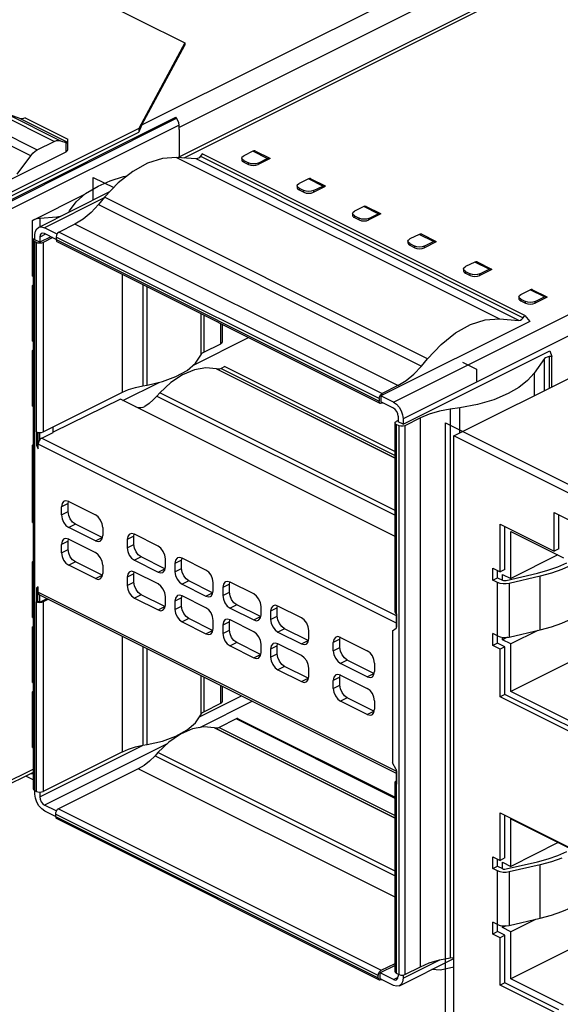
# Paper-space layout '005_EXP_CORICANT_PE_DRAWING_3_3' of a CAD drawing. Header units: millimetres. Extents: x 6 to 413, y 7 to 290.
# Tile 17 of 46: x 205 to 217, y 164 to 185. Entities that reach past the tile are written whole.
import ezdxf

# ---------------------------------------------------------------- set-up
doc = ezdxf.new("R2010")
doc.units = ezdxf.units.MM
doc.header["$LTSCALE"] = 23.1
for name, color, linetype in [('119A00000356A_BL477', 7, 'CONTINUOUS'), ('2X6_SFP28_119A00000356A_BL452', 7, 'CONTINUOUS'), ('MAIN_PCB_BL436', 7, 'CONTINUOUS'), ('RJ45_2X3_BL481', 7, 'CONTINUOUS')]:
    doc.layers.add(name, color=color, linetype=linetype)

# ---------------------------------------------------------------- blocks, each defined once
blk = doc.blocks.new('MAIN_PCB_BL436', base_point=(234.584, 209.281))
at = {"layer": 'MAIN_PCB_BL436', "color": 7, "linetype": 'Continuous'}
blk.add_line((205.142, 168.556), (204.963, 168.645), dxfattribs=at)
blk = doc.blocks.new('2X6_SFP28_119A00000356A_BL452', base_point=(199.545, 190.641))
at = {"layer": '2X6_SFP28_119A00000356A_BL452', "color": 7, "linetype": 'Continuous'}
for p, q in [((175.118, 201.599), (208.491, 184.912)), ((207.544, 183.092), (225.145, 191.892)), ((225.357, 191.526), (208.366, 183.031)), ((208.491, 184.912), (207.474, 183.014)), ((207.544, 183.092), (208.491, 184.859)), ((208.491, 184.912), (208.491, 184.859)), ((205.592, 182.723), (204.383, 183.328)), ((204.833, 183.236), (204.529, 183.344)), ((204.529, 183.344), (205.738, 182.74)), ((204.012, 183.142), (205.221, 182.538)), ((204.387, 181.309), (208.294, 183.263)), ((204.405, 181.285), (208.312, 183.239)), ((208.366, 183.083), (204.459, 181.13)), ((205.898, 182.703), (204.833, 183.236)), ((204.955, 183.25), (205.898, 182.778)), ((208.312, 183.239), (208.294, 183.263)), ((208.366, 182.988), (208.366, 183.083)), ((205.075, 182.408), (203.866, 183.013)), ((207.474, 183.014), (204.512, 181.533)), ((204.512, 181.452), (207.474, 182.933)), ((207.474, 183.014), (207.474, 182.933)), ((208.366, 182.987), (208.366, 182.378)), ((205.221, 182.538), (205.592, 182.723)), ((205.738, 182.74), (205.854, 182.698)), ((205.854, 182.698), (205.854, 182.49)), ((205.898, 182.543), (205.898, 182.778)), ((205.854, 182.49), (204.649, 181.888)), ((204.771, 181.996), (205.075, 182.408)), ((205.115, 180.973), (206.272, 181.552)), ((205.115, 179.739), (205.115, 180.973)), ((205.656, 181.048), (205.275, 181.015)), ((205.275, 181.015), (205.275, 180.833)), ((205.725, 181.058), (205.656, 181.048)), ((205.656, 181.023), (205.656, 181.048)), ((205.115, 179.739), (205.126, 179.743)), ((205.115, 179.531), (205.126, 179.536)), ((205.126, 179.535), (205.115, 179.531)), ((205.115, 178.296), (205.115, 179.531)), ((205.115, 178.296), (205.126, 178.301)), ((205.115, 178.089), (205.126, 178.094)), ((205.126, 178.093), (205.115, 178.089)), ((205.115, 176.854), (205.115, 178.089)), ((205.115, 176.854), (205.126, 176.859)), ((205.115, 175.984), (205.126, 175.99)), ((205.126, 175.989), (205.115, 175.984)), ((205.115, 174.269), (205.115, 175.984)), ((205.115, 174.269), (205.126, 174.274)), ((205.115, 173.399), (205.126, 173.404)), ((205.126, 173.403), (205.115, 173.399)), ((205.115, 172.164), (205.115, 173.399)), ((205.115, 172.164), (205.126, 172.169)), ((205.126, 171.962), (205.115, 171.957)), ((205.126, 171.961), (205.115, 171.957)), ((205.115, 170.722), (205.115, 171.957)), ((205.115, 170.722), (205.126, 170.727)), ((205.115, 170.514), (205.126, 170.52)), ((205.126, 170.519), (205.115, 170.514)), ((205.115, 169.28), (205.115, 170.514)), ((205.115, 169.28), (205.126, 169.285)), ((205.126, 168.727), (204.412, 168.37)), ((204.459, 168.468), (205.126, 168.801))]:
    blk.add_line(p, q, dxfattribs=at)
for points in [[(204.955, 183.25), (204.912, 183.234), (204.871, 183.229), (204.833, 183.236)], [(207.544, 183.092), (207.519, 183.042), (207.496, 182.989), (207.474, 182.933)], [(208.366, 183.083), (208.36, 183.136), (208.341, 183.19), (208.312, 183.239)], [(205.592, 182.723), (205.644, 182.743), (205.693, 182.748), (205.738, 182.74)], [(205.075, 182.408), (205.12, 182.462), (205.17, 182.506), (205.221, 182.538)], [(205.854, 182.49), (205.878, 182.506), (205.893, 182.524), (205.898, 182.543)], [(205.275, 181.015), (205.216, 181.006), (205.162, 180.992), (205.115, 180.973)], [(205.126, 168.69), (205.12, 168.689), (205.075, 168.697)]]:
    blk.add_lwpolyline(points, dxfattribs=at)
blk.add_ellipse((205.748, 182.752), major_axis=(0.15, -0.065), ratio=0.060112, start_param=-0.759518, end_param=0.025881, dxfattribs=at)
blk = doc.blocks.new('119A00000356A_BL477', base_point=(224.738, 180.147))
at = {"layer": '119A00000356A_BL477', "color": 7, "linetype": 'Continuous'}
for p, q in [((208.342, 182.366), (236.212, 196.302)), ((236.346, 196.293), (208.474, 182.357)), ((213.124, 176.939), (244.089, 192.422)), ((244.301, 192.056), (213.337, 176.573)), ((208.877, 182.447), (208.839, 182.395)), ((216.042, 178.864), (208.877, 182.447)), ((210.007, 182.506), (209.801, 182.405)), ((210.325, 182.347), (210.007, 182.506)), ((210.061, 182.509), (210.379, 182.35)), ((208.31, 182.369), (215.475, 178.786)), ((208.744, 182.338), (208.31, 182.369)), ((215.909, 178.755), (208.744, 182.338)), ((208.839, 182.395), (216.004, 178.813)), ((209.757, 182.353), (209.756, 182.32)), ((209.801, 182.3), (209.8, 182.266)), ((209.8, 182.266), (209.906, 182.213)), ((209.801, 182.3), (209.907, 182.247)), ((209.906, 182.213), (209.907, 182.247)), ((210.119, 182.246), (210.325, 182.347)), ((210.385, 182.346), (210.119, 182.213)), ((210.119, 182.246), (210.119, 182.213)), ((210.379, 182.35), (210.385, 182.346)), ((207.338, 182.061), (207.016, 181.805)), ((207.016, 181.805), (206.714, 181.485)), ((211.235, 181.894), (211.029, 181.793)), ((211.554, 181.735), (211.235, 181.894)), ((211.289, 181.897), (211.607, 181.738)), ((205.247, 180.819), (206.834, 181.612)), ((210.985, 181.741), (210.985, 181.703)), ((211.029, 181.688), (211.029, 181.65)), ((211.029, 181.688), (211.135, 181.635)), ((211.029, 181.65), (211.135, 181.597)), ((211.135, 181.597), (211.135, 181.635)), ((211.347, 181.634), (211.554, 181.735)), ((211.347, 181.597), (211.616, 181.732)), ((211.347, 181.634), (211.347, 181.597)), ((211.607, 181.738), (211.616, 181.732)), ((206.702, 181.471), (205.382, 180.811)), ((206.714, 181.485), (206.581, 181.324)), ((206.581, 181.324), (213.745, 177.742)), ((213.879, 177.903), (206.714, 181.485)), ((205.918, 181.154), (205.935, 181.186)), ((212.215, 181.126), (212.215, 181.088)), ((212.466, 181.279), (212.259, 181.177)), ((212.784, 181.12), (212.466, 181.279)), ((212.519, 181.282), (212.838, 181.123)), ((212.577, 181.018), (212.784, 181.12)), ((212.847, 181.117), (212.577, 180.982)), ((212.837, 181.123), (212.847, 181.117)), ((206.056, 180.889), (205.706, 180.714)), ((213.22, 177.307), (206.056, 180.889)), ((212.259, 181.073), (212.259, 181.035)), ((212.259, 181.073), (212.365, 181.02)), ((212.259, 181.035), (212.365, 180.982)), ((212.365, 180.982), (212.365, 181.02)), ((212.577, 180.982), (212.577, 181.018)), ((205.405, 180.669), (205.275, 180.604)), ((205.663, 180.67), (205.382, 180.811)), ((205.639, 180.552), (205.382, 180.681)), ((205.706, 180.714), (212.87, 177.132)), ((213.75, 180.667), (214.068, 180.508)), ((205.126, 180.542), (205.126, 168.363)), ((205.157, 180.579), (205.169, 180.585)), ((205.157, 180.504), (205.157, 168.326)), ((205.2, 180.483), (205.157, 180.504)), ((205.169, 180.54), (205.169, 180.657)), ((205.275, 180.487), (205.169, 180.54)), ((205.2, 176.28), (205.2, 180.483)), ((205.522, 180.611), (205.275, 180.487)), ((205.275, 180.604), (205.275, 180.487)), ((205.563, 180.59), (205.349, 180.483)), ((205.349, 180.483), (205.349, 176.28)), ((205.639, 180.601), (205.639, 180.548)), ((212.804, 177.018), (205.639, 180.6)), ((205.639, 180.547), (212.804, 176.965)), ((212.828, 176.914), (205.664, 180.496)), ((213.446, 180.51), (213.445, 180.473)), ((213.49, 180.457), (213.489, 180.42)), ((213.696, 180.663), (213.49, 180.562)), ((213.49, 180.457), (213.596, 180.404)), ((214.014, 180.504), (213.696, 180.663)), ((213.807, 180.367), (214.077, 180.502)), ((213.808, 180.403), (214.014, 180.504)), ((214.068, 180.508), (214.077, 180.502)), ((213.489, 180.42), (213.595, 180.367)), ((213.595, 180.367), (213.596, 180.404)), ((213.808, 180.403), (213.807, 180.367)), ((214.927, 180.048), (214.72, 179.947)), ((215.245, 179.889), (214.927, 180.048)), ((214.98, 180.051), (215.298, 179.892)), ((214.676, 179.895), (214.676, 179.858)), ((214.72, 179.842), (214.72, 179.805)), ((214.72, 179.842), (214.826, 179.789)), ((214.72, 179.805), (214.826, 179.752)), ((215.038, 179.788), (215.245, 179.889)), ((215.307, 179.886), (215.038, 179.752)), ((215.298, 179.892), (215.307, 179.886)), ((207.108, 177.16), (207.108, 179.774)), ((214.826, 179.752), (214.826, 179.789)), ((215.038, 179.752), (215.038, 179.788)), ((207.566, 179.545), (207.566, 177.303)), ((207.66, 177.319), (207.66, 179.498)), ((215.95, 179.332), (216.157, 179.433)), ((216.475, 179.274), (216.157, 179.433)), ((216.21, 179.436), (216.529, 179.277)), ((215.906, 179.28), (215.906, 179.243)), ((215.95, 179.227), (215.95, 179.189)), ((215.95, 179.227), (216.056, 179.174)), ((215.95, 179.189), (216.056, 179.136)), ((216.056, 179.136), (216.056, 179.174)), ((216.268, 179.173), (216.475, 179.274)), ((216.538, 179.271), (216.268, 179.136)), ((216.268, 179.136), (216.268, 179.173)), ((216.529, 179.277), (216.538, 179.271)), ((208.85, 178.903), (208.85, 177.98)), ((208.854, 177.99), (208.854, 178.901)), ((208.919, 178.869), (208.919, 178.048)), ((216.15, 178.73), (212.846, 177.078)), ((215.475, 178.786), (215.909, 178.755)), ((216.004, 178.813), (216.042, 178.864)), ((216.042, 178.864), (216.15, 178.73)), ((209.295, 178.236), (209.295, 178.681)), ((209.322, 178.667), (209.322, 178.269)), ((208.671, 177.754), (209.91, 178.373)), ((208.919, 178.048), (209.295, 178.236)), ((213.337, 176.452), (216.593, 178.08)), ((216.593, 178.08), (216.639, 177.956)), ((208.85, 177.98), (208.854, 177.99)), ((213.745, 177.742), (213.879, 177.903)), ((216.473, 177.907), (216.246, 177.587)), ((216.473, 177.195), (216.473, 177.907)), ((216.639, 177.956), (216.575, 177.95)), ((216.575, 177.95), (216.575, 177.246)), ((216.639, 177.278), (216.639, 177.956)), ((209.208, 177.673), (209.194, 177.677)), ((209.194, 177.677), (213.159, 175.695)), ((213.159, 175.698), (209.208, 177.673)), ((209.384, 177.729), (209.298, 177.686)), ((209.298, 177.686), (213.159, 175.756)), ((209.384, 177.729), (213.159, 175.842)), ((216.246, 177.587), (216.246, 177.082)), ((207.121, 176.979), (207.923, 177.38)), ((207.566, 177.303), (207.66, 177.319)), ((213.22, 177.307), (212.87, 177.132)), ((205.349, 176.28), (207.108, 177.16)), ((207.066, 177.006), (205.572, 176.275)), ((207.409, 176.835), (207.066, 177.006)), ((207.939, 177.144), (207.876, 177.075)), ((207.876, 177.075), (213.159, 174.434)), ((213.159, 174.534), (207.939, 177.144)), ((212.804, 177.018), (212.804, 176.965)), ((212.846, 177.078), (212.846, 176.948)), ((213.124, 176.939), (212.846, 177.078)), ((213.159, 173.96), (207.409, 176.835)), ((213.124, 176.809), (212.846, 176.948)), ((212.89, 176.926), (212.87, 176.917)), ((214.594, 176.817), (214.384, 176.787)), ((214.384, 176.787), (214.384, 164.609)), ((214.594, 176.256), (214.594, 176.817)), ((213.23, 176.536), (213.186, 176.514)), ((213.23, 176.626), (213.23, 176.505)), ((213.337, 176.573), (213.337, 176.452)), ((213.722, 176.592), (213.379, 176.418)), ((213.722, 164.414), (213.722, 176.592)), ((205.572, 176.265), (205.572, 176.391)), ((213.159, 172.278), (213.159, 176.481)), ((213.187, 176.447), (213.187, 172.245)), ((213.247, 176.418), (213.187, 176.447)), ((213.337, 176.452), (213.23, 176.505)), ((213.247, 164.239), (213.247, 176.418)), ((213.379, 176.418), (213.379, 164.24)), ((205.2, 176.28), (205.2, 175.979)), ((205.232, 176.27), (205.232, 175.995)), ((205.275, 176.103), (205.275, 176.265)), ((205.319, 176.142), (205.572, 176.265)), ((205.319, 176.142), (213.183, 172.209)), ((205.232, 175.995), (205.2, 175.979)), ((205.2, 175.979), (205.242, 175.906)), ((205.242, 175.978), (205.232, 175.995)), ((205.242, 175.906), (205.242, 176.011)), ((213.188, 172.038), (205.242, 176.011)), ((205.906, 174.694), (205.757, 174.62)), ((205.757, 174.437), (205.757, 174.62)), ((205.906, 174.694), (205.913, 174.738)), ((205.906, 174.512), (205.906, 174.694)), ((205.918, 174.737), (206.512, 174.44)), ((205.757, 174.437), (205.906, 174.512)), ((206.067, 174.234), (205.918, 174.159)), ((206.512, 173.862), (205.918, 174.159)), ((206.661, 173.937), (206.067, 174.234)), ((206.674, 174.162), (206.674, 173.979)), ((205.906, 173.857), (205.913, 173.901)), ((205.918, 173.9), (206.512, 173.603)), ((206.512, 173.862), (206.661, 173.937)), ((206.666, 173.935), (206.661, 173.937)), ((207.363, 173.965), (207.215, 173.891)), ((207.363, 173.965), (207.371, 174.009)), ((207.363, 173.783), (207.363, 173.965)), ((207.902, 173.745), (207.376, 174.008)), ((205.906, 173.857), (205.757, 173.783)), ((205.757, 173.6), (205.757, 173.783)), ((205.757, 173.6), (205.906, 173.674)), ((205.906, 173.674), (205.906, 173.857)), ((207.215, 173.891), (207.215, 173.709)), ((207.215, 173.709), (207.363, 173.783)), ((207.525, 173.505), (207.376, 173.431)), ((208.051, 173.242), (207.525, 173.505)), ((208.063, 173.284), (208.063, 173.467)), ((208.424, 173.435), (208.432, 173.479)), ((208.963, 173.215), (208.437, 173.478)), ((206.067, 173.396), (205.918, 173.322)), ((206.512, 173.025), (205.918, 173.322)), ((206.661, 173.099), (206.067, 173.396)), ((206.674, 173.325), (206.674, 173.142)), ((207.376, 173.431), (207.902, 173.167)), ((207.902, 173.167), (208.051, 173.242)), ((208.056, 173.24), (208.051, 173.242)), ((208.424, 173.435), (208.276, 173.361)), ((208.276, 173.361), (208.276, 173.178)), ((208.276, 173.178), (208.424, 173.253)), ((208.424, 173.253), (208.424, 173.435)), ((206.512, 173.025), (206.661, 173.099)), ((206.666, 173.098), (206.661, 173.099)), ((207.363, 173.128), (207.215, 173.054)), ((207.215, 173.054), (207.215, 172.871)), ((207.363, 173.128), (207.371, 173.172)), ((207.363, 172.946), (207.363, 173.128)), ((207.902, 172.908), (207.376, 173.171)), ((205.242, 172.843), (205.2, 172.812)), ((205.2, 172.812), (205.2, 172.507)), ((205.232, 172.828), (205.242, 172.836)), ((205.232, 172.523), (205.232, 172.828)), ((205.242, 172.724), (205.242, 172.843)), ((207.215, 172.871), (207.363, 172.946)), ((208.585, 172.974), (208.437, 172.9)), ((208.437, 172.9), (208.963, 172.637)), ((209.111, 172.711), (208.585, 172.974)), ((209.124, 172.754), (209.124, 172.937)), ((209.485, 172.905), (209.336, 172.831)), ((209.336, 172.831), (209.336, 172.648)), ((209.485, 172.905), (209.493, 172.949)), ((209.485, 172.722), (209.485, 172.905)), ((210.023, 172.684), (209.497, 172.947)), ((205.242, 172.724), (213.188, 168.751)), ((205.27, 172.666), (213.183, 168.71)), ((205.275, 172.502), (205.275, 172.664)), ((205.275, 172.502), (205.437, 172.583)), ((207.525, 172.667), (207.376, 172.593)), ((207.376, 172.593), (207.902, 172.33)), ((208.051, 172.404), (207.525, 172.667)), ((208.063, 172.447), (208.063, 172.63)), ((208.424, 172.598), (208.276, 172.524)), ((208.424, 172.598), (208.432, 172.642)), ((208.424, 172.415), (208.424, 172.598)), ((208.963, 172.377), (208.437, 172.64)), ((208.963, 172.637), (209.111, 172.711)), ((209.116, 172.71), (209.111, 172.711)), ((209.336, 172.648), (209.485, 172.722)), ((205.2, 172.507), (205.232, 172.523)), ((205.2, 168.304), (205.2, 172.507)), ((205.232, 172.523), (205.275, 172.502)), ((205.469, 172.567), (205.349, 172.507)), ((205.349, 172.507), (205.349, 168.304)), ((207.902, 172.33), (208.051, 172.404)), ((208.056, 172.403), (208.051, 172.404)), ((208.276, 172.524), (208.276, 172.341)), ((208.276, 172.341), (208.424, 172.415)), ((209.646, 172.444), (209.497, 172.37)), ((209.497, 172.37), (210.023, 172.107)), ((210.172, 172.181), (209.646, 172.444)), ((210.185, 172.224), (210.185, 172.406)), ((210.545, 172.374), (210.397, 172.3)), ((210.545, 172.374), (210.553, 172.418)), ((210.545, 172.192), (210.545, 172.374)), ((211.084, 172.154), (210.558, 172.417)), ((210.023, 172.107), (210.172, 172.181)), ((210.177, 172.18), (210.172, 172.181)), ((210.397, 172.3), (210.397, 172.118)), ((210.397, 172.118), (210.545, 172.192)), ((213.159, 172.278), (213.162, 172.266)), ((213.162, 172.266), (213.187, 172.245)), ((213.183, 172.248), (213.183, 171.927)), ((213.195, 172.241), (213.187, 172.245)), ((213.195, 171.957), (213.195, 172.241)), ((208.585, 172.137), (208.437, 172.063)), ((208.437, 172.063), (208.963, 171.8)), ((209.111, 171.874), (208.585, 172.137)), ((209.124, 171.917), (209.124, 172.099)), ((209.485, 172.067), (209.336, 171.993)), ((209.336, 171.993), (209.336, 171.811)), ((209.485, 172.067), (209.493, 172.111)), ((209.485, 171.885), (209.485, 172.067)), ((210.023, 171.847), (209.497, 172.11)), ((213.1, 171.867), (213.183, 171.927)), ((207.108, 169.184), (207.108, 171.747)), ((208.963, 171.8), (209.111, 171.874)), ((209.116, 171.873), (209.111, 171.874)), ((209.336, 171.811), (209.485, 171.885)), ((210.707, 171.914), (210.558, 171.84)), ((210.558, 171.84), (211.084, 171.576)), ((211.233, 171.651), (210.707, 171.914)), ((211.245, 171.693), (211.245, 171.876)), ((211.935, 171.679), (211.943, 171.723)), ((211.948, 171.722), (212.542, 171.425)), ((213.1, 171.867), (213.1, 168.935)), ((207.566, 171.518), (207.566, 169.327)), ((209.646, 171.607), (209.497, 171.533)), ((209.497, 171.533), (210.023, 171.27)), ((210.172, 171.344), (209.646, 171.607)), ((210.185, 171.386), (210.185, 171.569)), ((210.545, 171.537), (210.397, 171.463)), ((210.496, 171.596), (210.456, 171.586)), ((210.558, 171.58), (210.496, 171.596)), ((210.545, 171.537), (210.553, 171.581)), ((210.545, 171.355), (210.545, 171.537)), ((211.084, 171.317), (210.558, 171.58)), ((211.084, 171.576), (211.233, 171.651)), ((211.238, 171.649), (211.233, 171.651)), ((211.935, 171.679), (211.787, 171.605)), ((211.787, 171.423), (211.787, 171.605)), ((211.787, 171.423), (211.935, 171.497)), ((211.935, 171.497), (211.935, 171.679)), ((207.66, 169.343), (207.66, 171.471)), ((210.023, 171.27), (210.172, 171.344)), ((210.177, 171.343), (210.172, 171.344)), ((210.397, 171.463), (210.397, 171.28)), ((210.397, 171.28), (210.545, 171.355)), ((210.707, 171.076), (210.558, 171.002)), ((211.233, 170.813), (210.707, 171.076)), ((212.096, 171.219), (211.948, 171.145)), ((212.542, 170.848), (211.948, 171.145)), ((212.69, 170.922), (212.096, 171.219)), ((212.703, 171.147), (212.703, 170.964)), ((208.85, 170.877), (208.85, 170.004)), ((208.854, 170.014), (208.854, 170.874)), ((208.919, 170.842), (208.919, 170.072)), ((210.558, 171.002), (211.084, 170.739)), ((211.245, 170.856), (211.245, 171.039)), ((211.935, 170.842), (211.787, 170.768)), ((211.935, 170.842), (211.943, 170.886)), ((211.935, 170.66), (211.935, 170.842)), ((211.948, 170.885), (212.542, 170.588)), ((212.542, 170.848), (212.69, 170.922)), ((212.695, 170.921), (212.69, 170.922)), ((209.295, 170.26), (209.295, 170.654)), ((209.322, 170.64), (209.322, 170.292)), ((211.084, 170.739), (211.233, 170.813)), ((211.238, 170.812), (211.233, 170.813)), ((211.787, 170.585), (211.787, 170.768)), ((211.787, 170.585), (211.935, 170.66)), ((208.817, 169.956), (209.754, 170.424)), ((209.994, 170.304), (208.82, 169.718)), ((208.919, 170.072), (209.295, 170.26)), ((212.096, 170.382), (211.948, 170.307)), ((212.542, 170.01), (211.948, 170.307)), ((212.69, 170.085), (212.096, 170.382)), ((212.703, 170.31), (212.703, 170.127)), ((208.85, 170.004), (208.854, 170.014)), ((212.542, 170.01), (212.69, 170.085)), ((212.695, 170.083), (212.69, 170.085)), ((209.631, 169.913), (209.255, 169.721)), ((209.652, 169.92), (209.631, 169.913)), ((213.159, 168.149), (209.631, 169.913)), ((209.679, 169.916), (213.159, 168.177)), ((209.152, 169.711), (213.159, 167.707)), ((209.164, 169.707), (209.152, 169.711)), ((213.159, 167.71), (209.164, 169.707)), ((209.255, 169.721), (213.159, 167.77)), ((205.275, 168.185), (207.554, 169.324)), ((208.1, 169.357), (205.383, 167.999)), ((207.566, 169.327), (207.66, 169.343)), ((207.108, 169.184), (205.349, 168.304)), ((207.896, 169.164), (207.833, 169.095)), ((207.833, 169.095), (213.159, 166.432)), ((213.159, 166.532), (207.896, 169.164)), ((213.183, 168.793), (213.1, 168.935)), ((207.461, 168.803), (205.689, 167.918)), ((213.159, 165.955), (207.461, 168.803)), ((213.183, 168.792), (213.183, 168.505)), ((213.195, 168.467), (213.195, 168.75)), ((213.159, 164.302), (213.159, 168.505)), ((213.183, 168.505), (213.195, 168.499)), ((213.187, 168.471), (213.187, 164.269)), ((213.195, 168.467), (213.187, 168.471)), ((205.157, 168.326), (205.2, 168.304)), ((205.169, 168.24), (205.169, 168.319)), ((205.275, 168.289), (205.275, 168.185)), ((205.642, 167.87), (205.383, 167.999)), ((205.623, 167.749), (205.385, 167.868)), ((205.623, 167.802), (205.623, 167.749)), ((212.788, 164.22), (205.623, 167.802)), ((205.689, 167.918), (212.854, 164.335)), ((205.623, 167.75), (212.788, 164.167)), ((212.812, 164.117), (205.647, 167.7)), ((213.257, 163.992), (214.467, 164.596)), ((213.337, 164.157), (214.156, 164.566)), ((214.384, 164.609), (214.467, 164.62)), ((213.159, 164.44), (212.83, 164.276)), ((212.854, 164.335), (213.159, 164.487)), ((213.159, 164.302), (213.162, 164.29)), ((213.162, 164.29), (213.187, 164.269)), ((213.379, 164.24), (213.722, 164.414)), ((212.788, 164.167), (212.788, 164.219)), ((212.83, 164.146), (212.83, 164.276)), ((213.122, 164.13), (212.83, 164.276)), ((213.121, 164), (212.83, 164.146)), ((212.868, 164.127), (212.854, 164.12)), ((213.122, 164.13), (213.226, 164.182)), ((213.187, 164.269), (213.247, 164.239)), ((213.23, 164.247), (213.23, 164.208)), ((213.337, 164.227), (213.337, 164.157))]:
    blk.add_line(p, q, dxfattribs=at)
at = {"layer": '119A00000356A_BL477', "color": 4, "linetype": 'Continuous'}
for p, q in [((206.462, 181.426), (206.462, 181.927)), ((206.462, 181.927), (206.917, 181.7)), ((214.656, 177.83), (214.968, 177.674)), ((214.968, 177.674), (214.968, 177.405)), ((214.467, 164.571), (214.441, 164.584))]:
    blk.add_line(p, q, dxfattribs=at)
at = {"layer": '119A00000356A_BL477', "color": 7, "linetype": 'Continuous'}
for points in [[(210.061, 182.509), (210.049, 182.513), (210.029, 182.513), (210.007, 182.506)], [(208.31, 182.369), (207.997, 182.348), (207.669, 182.244), (207.338, 182.061)], [(208.839, 182.395), (208.809, 182.363), (208.776, 182.343), (208.744, 182.338)], [(209.757, 182.353), (209.768, 182.381), (209.801, 182.405)], [(209.801, 182.3), (209.768, 182.324), (209.757, 182.353)], [(210.119, 182.246), (210.07, 182.23), (210.013, 182.225), (209.956, 182.23), (209.907, 182.247)], [(210.325, 182.347), (210.347, 182.354), (210.367, 182.354), (210.379, 182.35)], [(206.568, 181.734), (206.837, 181.85), (207.136, 181.945), (207.215, 181.963)], [(210.985, 181.741), (210.996, 181.769), (211.029, 181.793)], [(211.289, 181.897), (211.28, 181.9), (211.259, 181.901), (211.235, 181.894)], [(205.935, 181.186), (206.081, 181.386), (206.294, 181.57), (206.568, 181.734)], [(211.029, 181.688), (210.996, 181.712), (210.985, 181.741)], [(211.347, 181.634), (211.298, 181.618), (211.241, 181.612), (211.184, 181.618), (211.135, 181.635)], [(211.554, 181.735), (211.577, 181.742), (211.598, 181.741), (211.607, 181.738)], [(206.581, 181.324), (206.415, 181.146), (206.238, 181), (206.056, 180.889)], [(212.215, 181.126), (212.226, 181.153), (212.259, 181.177)], [(212.259, 181.073), (212.226, 181.097), (212.215, 181.126)], [(212.519, 181.282), (212.511, 181.285), (212.489, 181.286), (212.466, 181.279)], [(212.784, 181.12), (212.807, 181.127), (212.829, 181.126), (212.837, 181.123)], [(212.577, 181.018), (212.528, 181.002), (212.471, 180.997), (212.414, 181.003), (212.365, 181.02)], [(205.169, 180.657), (205.18, 180.732), (205.21, 180.789), (205.247, 180.819)], [(205.247, 180.819), (205.257, 180.823), (205.316, 180.831), (205.382, 180.811)], [(205.314, 180.685), (205.307, 180.68), (205.284, 180.65), (205.275, 180.604)], [(205.382, 180.681), (205.341, 180.691), (205.314, 180.685)], [(205.706, 180.714), (205.672, 180.686), (205.648, 180.644), (205.639, 180.601)], [(213.75, 180.667), (213.741, 180.67), (213.719, 180.671), (213.696, 180.663)], [(205.126, 180.542), (205.134, 180.562), (205.157, 180.579)], [(205.157, 180.504), (205.134, 180.521), (205.126, 180.542)], [(205.349, 180.483), (205.315, 180.471), (205.275, 180.467), (205.235, 180.471), (205.2, 180.483)], [(205.639, 180.548), (205.648, 180.511), (205.664, 180.496)], [(213.446, 180.51), (213.457, 180.538), (213.49, 180.562)], [(213.49, 180.457), (213.457, 180.482), (213.446, 180.51)], [(214.014, 180.504), (214.038, 180.512), (214.059, 180.511), (214.068, 180.508)], [(213.808, 180.403), (213.759, 180.387), (213.702, 180.382), (213.645, 180.388), (213.596, 180.404)], [(214.98, 180.051), (214.971, 180.055), (214.95, 180.056), (214.927, 180.048)], [(214.676, 179.895), (214.687, 179.923), (214.72, 179.947)], [(214.72, 179.842), (214.687, 179.867), (214.676, 179.895)], [(215.245, 179.889), (215.268, 179.897), (215.29, 179.896), (215.298, 179.892)], [(215.038, 179.788), (214.989, 179.772), (214.932, 179.767), (214.875, 179.773), (214.826, 179.789)], [(216.21, 179.436), (216.202, 179.44), (216.18, 179.441), (216.157, 179.433)], [(215.906, 179.28), (215.918, 179.308), (215.95, 179.332)], [(215.95, 179.227), (215.918, 179.251), (215.906, 179.28)], [(216.268, 179.173), (216.219, 179.157), (216.162, 179.152), (216.105, 179.158), (216.056, 179.174)], [(216.475, 179.274), (216.498, 179.281), (216.52, 179.28), (216.529, 179.277)], [(213.879, 177.903), (214.181, 178.222), (214.503, 178.478), (214.834, 178.662), (215.162, 178.765), (215.475, 178.786)], [(215.909, 178.755), (215.941, 178.761), (215.974, 178.781), (216.004, 178.813)], [(209.295, 178.236), (209.311, 178.247), (209.32, 178.259), (209.322, 178.268)], [(208.854, 177.99), (208.868, 178.011), (208.89, 178.031), (208.919, 178.048)], [(207.66, 177.319), (207.996, 177.397), (208.295, 177.507), (208.543, 177.644), (208.73, 177.804), (208.85, 177.98)], [(216.575, 177.95), (216.531, 177.942), (216.496, 177.927), (216.473, 177.907)], [(209.194, 177.677), (208.96, 177.704), (208.707, 177.661), (208.446, 177.55), (208.186, 177.375), (207.939, 177.144)], [(209.298, 177.686), (209.266, 177.674), (209.236, 177.67), (209.208, 177.673)], [(213.22, 177.307), (213.403, 177.418), (213.579, 177.564), (213.745, 177.742)], [(216.246, 177.587), (216.1, 177.421), (215.907, 177.268), (215.67, 177.13)], [(207.108, 177.16), (207.246, 177.219), (207.4, 177.267), (207.566, 177.303)], [(207.876, 177.075), (207.79, 176.989), (207.701, 176.913), (207.61, 176.847)], [(212.804, 177.019), (212.813, 177.062), (212.837, 177.104), (212.87, 177.132)], [(212.829, 176.914), (212.813, 176.928), (212.804, 176.965)], [(215.67, 177.13), (215.349, 176.995), (214.987, 176.89), (214.594, 176.817)], [(207.409, 176.835), (207.459, 176.822), (207.515, 176.819), (207.567, 176.828), (207.61, 176.847)], [(212.87, 176.917), (212.837, 176.911), (212.829, 176.914)], [(213.124, 176.939), (213.19, 176.893), (213.249, 176.827), (213.296, 176.746), (213.326, 176.659), (213.337, 176.573)], [(213.23, 176.626), (213.222, 176.681), (213.199, 176.734), (213.165, 176.779), (213.124, 176.809)], [(214.384, 176.787), (214.142, 176.742), (213.919, 176.676), (213.722, 176.592)], [(213.159, 176.481), (213.162, 176.493), (213.186, 176.514)], [(213.187, 176.447), (213.162, 176.468), (213.159, 176.481)], [(213.379, 176.418), (213.338, 176.406), (213.289, 176.406), (213.247, 176.418)], [(205.2, 176.28), (205.235, 176.269), (205.275, 176.265), (205.315, 176.269), (205.349, 176.28)], [(205.275, 176.103), (205.258, 176.074), (205.246, 176.042), (205.242, 176.011)], [(205.319, 176.142), (205.303, 176.132), (205.288, 176.119), (205.275, 176.103)], [(205.816, 174.743), (205.804, 174.736), (205.77, 174.69), (205.757, 174.62)], [(205.918, 174.737), (205.856, 174.753), (205.816, 174.743)], [(205.757, 174.437), (205.77, 174.355), (205.804, 174.274), (205.856, 174.206), (205.918, 174.159)], [(206.067, 174.234), (206.005, 174.28), (205.953, 174.348), (205.918, 174.429), (205.906, 174.512)], [(206.674, 174.162), (206.661, 174.244), (206.626, 174.325), (206.574, 174.394), (206.512, 174.44)], [(205.816, 173.906), (205.804, 173.899), (205.77, 173.853), (205.757, 173.783)], [(205.918, 173.9), (205.856, 173.915), (205.816, 173.906)], [(206.614, 173.856), (206.626, 173.863), (206.661, 173.909), (206.674, 173.979)], [(207.274, 174.014), (207.262, 174.007), (207.227, 173.961), (207.215, 173.891)], [(207.376, 174.008), (207.314, 174.024), (207.274, 174.014)], [(206.067, 173.396), (206.005, 173.443), (205.953, 173.511), (205.918, 173.592), (205.906, 173.674)], [(206.512, 173.862), (206.574, 173.847), (206.614, 173.856)], [(207.215, 173.709), (207.227, 173.626), (207.262, 173.545), (207.314, 173.477), (207.376, 173.431)], [(207.525, 173.505), (207.462, 173.551), (207.411, 173.62), (207.376, 173.7), (207.363, 173.783)], [(208.063, 173.467), (208.051, 173.549), (208.016, 173.63), (207.964, 173.699), (207.902, 173.745)], [(205.757, 173.6), (205.77, 173.518), (205.804, 173.437), (205.856, 173.368), (205.918, 173.322)], [(206.674, 173.325), (206.661, 173.407), (206.626, 173.488), (206.574, 173.556), (206.512, 173.603)], [(208.335, 173.484), (208.323, 173.477), (208.288, 173.431), (208.276, 173.361)], [(208.437, 173.478), (208.375, 173.493), (208.335, 173.484)], [(208.004, 173.161), (208.016, 173.168), (208.051, 173.214), (208.063, 173.284)], [(208.585, 172.974), (208.523, 173.021), (208.471, 173.089), (208.436, 173.17), (208.424, 173.253)], [(206.512, 173.025), (206.574, 173.009), (206.614, 173.019)], [(206.614, 173.019), (206.626, 173.026), (206.661, 173.072), (206.674, 173.142)], [(207.274, 173.177), (207.262, 173.17), (207.227, 173.124), (207.215, 173.054)], [(207.376, 173.171), (207.314, 173.187), (207.274, 173.177)], [(207.902, 173.167), (207.964, 173.152), (208.004, 173.161)], [(208.276, 173.178), (208.288, 173.096), (208.323, 173.015), (208.375, 172.947), (208.437, 172.9)], [(209.124, 172.937), (209.112, 173.019), (209.077, 173.1), (209.025, 173.168), (208.963, 173.215)], [(207.215, 172.871), (207.227, 172.789), (207.262, 172.708), (207.314, 172.64), (207.376, 172.593)], [(207.525, 172.667), (207.462, 172.714), (207.411, 172.782), (207.376, 172.863), (207.363, 172.946)], [(208.063, 172.63), (208.051, 172.712), (208.016, 172.793), (207.964, 172.861), (207.902, 172.908)], [(209.395, 172.954), (209.383, 172.947), (209.349, 172.9), (209.336, 172.831)], [(209.497, 172.947), (209.435, 172.963), (209.395, 172.954)], [(205.242, 172.724), (205.246, 172.697), (205.257, 172.676), (205.27, 172.666)], [(208.335, 172.647), (208.323, 172.64), (208.288, 172.593), (208.276, 172.524)], [(208.437, 172.64), (208.375, 172.656), (208.335, 172.647)], [(208.963, 172.637), (209.025, 172.621), (209.065, 172.631)], [(209.065, 172.631), (209.077, 172.638), (209.112, 172.684), (209.124, 172.754)], [(209.336, 172.648), (209.349, 172.566), (209.383, 172.485), (209.435, 172.416), (209.497, 172.37)], [(209.646, 172.444), (209.584, 172.49), (209.532, 172.559), (209.497, 172.64), (209.485, 172.722)], [(210.185, 172.406), (210.172, 172.489), (210.137, 172.569), (210.086, 172.638), (210.023, 172.684)], [(205.349, 172.507), (205.315, 172.495), (205.275, 172.491), (205.234, 172.495), (205.2, 172.507)], [(208.004, 172.324), (208.016, 172.331), (208.051, 172.377), (208.063, 172.447)], [(208.585, 172.137), (208.523, 172.184), (208.471, 172.252), (208.436, 172.333), (208.424, 172.415)], [(209.124, 172.099), (209.112, 172.182), (209.077, 172.263), (209.025, 172.331), (208.963, 172.377)], [(210.456, 172.423), (210.444, 172.416), (210.409, 172.37), (210.397, 172.3)], [(210.558, 172.417), (210.496, 172.433), (210.456, 172.423)], [(207.902, 172.33), (207.964, 172.314), (208.004, 172.324)], [(208.276, 172.341), (208.288, 172.259), (208.323, 172.178), (208.375, 172.109), (208.437, 172.063)], [(210.126, 172.1), (210.137, 172.108), (210.172, 172.154), (210.185, 172.224)], [(210.707, 171.914), (210.644, 171.96), (210.593, 172.029), (210.558, 172.109), (210.545, 172.192)], [(211.245, 171.876), (211.233, 171.958), (211.198, 172.039), (211.146, 172.108), (211.084, 172.154)], [(209.395, 172.116), (209.383, 172.109), (209.349, 172.063), (209.336, 171.993)], [(209.497, 172.11), (209.435, 172.126), (209.395, 172.116)], [(210.023, 172.107), (210.086, 172.091), (210.126, 172.1)], [(210.397, 172.118), (210.409, 172.035), (210.444, 171.954), (210.496, 171.886), (210.558, 171.84)], [(213.183, 171.927), (213.19, 171.934), (213.194, 171.944), (213.195, 171.957)], [(208.963, 171.8), (209.025, 171.784), (209.065, 171.793)], [(209.065, 171.793), (209.077, 171.801), (209.112, 171.847), (209.124, 171.917)], [(209.336, 171.811), (209.349, 171.728), (209.383, 171.647), (209.435, 171.579), (209.497, 171.533)], [(209.646, 171.607), (209.584, 171.653), (209.532, 171.722), (209.497, 171.802), (209.485, 171.885)], [(210.185, 171.569), (210.172, 171.651), (210.137, 171.732), (210.086, 171.801), (210.023, 171.847)], [(211.846, 171.728), (211.834, 171.721), (211.799, 171.675), (211.787, 171.605)], [(211.948, 171.722), (211.886, 171.738), (211.846, 171.728)], [(210.456, 171.586), (210.444, 171.579), (210.409, 171.533), (210.397, 171.463)], [(211.084, 171.576), (211.146, 171.561), (211.186, 171.57)], [(211.186, 171.57), (211.198, 171.577), (211.233, 171.623), (211.245, 171.693)], [(212.096, 171.219), (212.034, 171.265), (211.982, 171.334), (211.948, 171.415), (211.935, 171.497)], [(210.126, 171.263), (210.137, 171.27), (210.172, 171.316), (210.185, 171.386)], [(210.397, 171.28), (210.409, 171.198), (210.444, 171.117), (210.496, 171.049), (210.558, 171.002)], [(210.707, 171.076), (210.644, 171.123), (210.593, 171.191), (210.558, 171.272), (210.545, 171.355)], [(211.245, 171.039), (211.233, 171.121), (211.198, 171.202), (211.146, 171.27), (211.084, 171.317)], [(211.787, 171.423), (211.799, 171.34), (211.834, 171.259), (211.886, 171.191), (211.948, 171.145)], [(212.703, 171.147), (212.691, 171.229), (212.656, 171.31), (212.604, 171.379), (212.542, 171.425)], [(210.023, 171.27), (210.086, 171.254), (210.126, 171.263)], [(211.186, 170.733), (211.198, 170.74), (211.233, 170.786), (211.245, 170.856)], [(211.846, 170.891), (211.834, 170.884), (211.799, 170.838), (211.787, 170.768)], [(211.948, 170.885), (211.886, 170.901), (211.846, 170.891)], [(212.542, 170.848), (212.604, 170.832), (212.644, 170.841)], [(212.644, 170.841), (212.656, 170.848), (212.691, 170.895), (212.703, 170.964)], [(211.084, 170.739), (211.146, 170.723), (211.186, 170.733)], [(212.096, 170.382), (212.034, 170.428), (211.982, 170.496), (211.948, 170.577), (211.935, 170.66)], [(211.787, 170.585), (211.799, 170.503), (211.834, 170.422), (211.886, 170.354), (211.948, 170.307)], [(212.703, 170.31), (212.691, 170.392), (212.656, 170.473), (212.604, 170.541), (212.542, 170.588)], [(209.295, 170.26), (209.311, 170.271), (209.32, 170.283), (209.322, 170.292)], [(207.66, 169.343), (207.996, 169.421), (208.295, 169.531), (208.543, 169.668), (208.73, 169.828), (208.85, 170.004)], [(208.854, 170.014), (208.868, 170.035), (208.89, 170.055), (208.919, 170.072)], [(212.542, 170.01), (212.604, 169.995), (212.644, 170.004)], [(212.644, 170.004), (212.656, 170.011), (212.691, 170.057), (212.703, 170.127)], [(209.679, 169.916), (209.672, 169.919), (209.652, 169.92)], [(209.152, 169.711), (208.917, 169.735), (208.663, 169.689), (208.401, 169.575), (208.142, 169.397), (207.896, 169.164)], [(209.255, 169.721), (209.224, 169.709), (209.193, 169.704), (209.164, 169.707)], [(207.108, 169.184), (207.246, 169.243), (207.4, 169.291), (207.566, 169.327)], [(207.833, 169.095), (207.714, 168.977), (207.589, 168.879), (207.461, 168.803)], [(213.195, 168.75), (213.194, 168.765), (213.19, 168.779), (213.183, 168.793)], [(213.159, 168.505), (213.162, 168.516), (213.186, 168.538)], [(213.187, 168.471), (213.162, 168.492), (213.159, 168.505)], [(205.126, 168.363), (205.134, 168.343), (205.157, 168.326)], [(205.385, 167.868), (205.318, 167.915), (205.258, 167.982), (205.211, 168.064), (205.18, 168.153), (205.169, 168.24)], [(205.2, 168.304), (205.235, 168.293), (205.275, 168.289), (205.315, 168.293), (205.349, 168.304)], [(205.275, 168.185), (205.284, 168.13), (205.307, 168.076), (205.342, 168.03), (205.383, 167.999)], [(205.629, 167.84), (205.626, 167.827), (205.624, 167.814), (205.623, 167.802)], [(205.689, 167.918), (205.665, 167.899), (205.644, 167.872), (205.629, 167.84)], [(205.623, 167.749), (205.632, 167.714), (205.648, 167.7)], [(213.722, 164.414), (213.919, 164.498), (214.142, 164.564), (214.384, 164.609)], [(212.794, 164.257), (212.808, 164.29), (212.829, 164.317), (212.854, 164.335)], [(214.467, 164.402), (214.165, 164.34), (213.976, 164.351)], [(212.788, 164.219), (212.789, 164.233), (212.791, 164.245), (212.794, 164.257)], [(212.812, 164.117), (212.797, 164.132), (212.788, 164.167)], [(212.854, 164.12), (212.82, 164.114), (212.812, 164.117)], [(213.123, 164.129), (213.164, 164.119), (213.191, 164.125)], [(213.191, 164.125), (213.199, 164.13), (213.222, 164.161), (213.23, 164.208)], [(213.247, 164.239), (213.289, 164.227), (213.338, 164.227), (213.379, 164.24)], [(213.337, 164.157), (213.326, 164.08), (213.295, 164.022), (213.257, 163.992)], [(213.257, 163.992), (213.248, 163.987), (213.188, 163.98), (213.121, 164)]]:
    blk.add_lwpolyline(points, dxfattribs=at)
for centre, start_param, end_param in [((209.906, 182.319), 3.138116, 3.926959), ((210.012, 182.266), -2.356226, -0.78543), ((211.135, 181.703), 3.138116, 3.926959), ((211.241, 181.65), -2.356226, -0.78543), ((212.365, 181.088), 3.138116, 3.926959), ((212.471, 181.035), -2.356226, -0.78543), ((213.595, 180.473), 3.138116, 3.926959), ((213.701, 180.42), -2.356226, -0.78543), ((214.826, 179.858), 3.138116, 3.926959), ((214.932, 179.805), -2.356226, -0.78543), ((216.056, 179.242), 3.138116, 3.926959), ((216.162, 179.189), -2.356226, -0.78543)]:
    blk.add_ellipse(centre, major_axis=(0.15, 0), ratio=0.5, start_param=start_param, end_param=end_param, dxfattribs=at)
blk = doc.blocks.new('RJ45_2X3_BL481', base_point=(229.998, 167.384))
at = {"layer": 'RJ45_2X3_BL481', "color": 7, "linetype": 'Continuous'}
for p, q in [((214.467, 176.192), (226.536, 182.227)), ((214.467, 163.189), (214.467, 176.192)), ((233.649, 166.601), (214.467, 176.192)), ((216.687, 173.633), (216.687, 174.491)), ((216.687, 174.491), (217.161, 174.254)), ((216.792, 173.686), (216.792, 174.438)), ((215.491, 173.175), (215.491, 174.231)), ((215.491, 174.231), (216.687, 173.633)), ((215.596, 173.228), (215.596, 174.178)), ((215.725, 173.029), (215.725, 174.071)), ((215.725, 174.071), (216.9, 173.484)), ((216.792, 173.686), (216.687, 173.633)), ((216.768, 173.55), (215.725, 173.029)), ((215.329, 172.992), (215.329, 173.256)), ((215.329, 173.256), (215.491, 173.175)), ((215.329, 172.992), (215.435, 173.045)), ((215.435, 173.045), (215.435, 173.203)), ((215.435, 173.045), (215.542, 172.991)), ((215.596, 173.228), (215.491, 173.175)), ((215.542, 172.991), (215.542, 173.12)), ((215.542, 173.12), (215.725, 173.029)), ((215.628, 172.984), (216.318, 173.145)), ((216.382, 173.078), (215.691, 172.917)), ((216.382, 171.89), (216.382, 173.078)), ((215.435, 172.939), (215.329, 172.992)), ((215.435, 171.593), (215.435, 172.939)), ((215.691, 172.917), (215.691, 171.729)), ((219.575, 172.446), (215.725, 170.521)), ((215.329, 171.54), (215.329, 171.804)), ((215.435, 171.752), (215.329, 171.804)), ((215.651, 171.723), (215.542, 171.669)), ((215.542, 171.669), (215.542, 171.722)), ((215.691, 171.729), (216.382, 171.89)), ((216.325, 171.877), (215.725, 171.577)), ((215.435, 171.593), (215.329, 171.54)), ((215.491, 171.46), (215.329, 171.54)), ((215.596, 171.512), (215.435, 171.593)), ((215.596, 171.512), (215.491, 171.46)), ((215.725, 171.577), (215.542, 171.669)), ((215.596, 170.456), (215.596, 171.512)), ((215.725, 170.521), (215.725, 171.577)), ((215.491, 170.404), (215.491, 171.46)), ((215.596, 170.456), (215.491, 170.404)), ((220.771, 167.763), (215.491, 170.404)), ((220.771, 167.869), (215.596, 170.456)), ((220.747, 168.01), (215.725, 170.521)), ((215.491, 166.774), (215.491, 167.83)), ((215.491, 167.83), (220.771, 165.19)), ((215.596, 166.827), (215.596, 167.777)), ((215.725, 166.641), (215.725, 167.697)), ((215.725, 167.697), (220.747, 165.186)), ((216.781, 167.169), (215.725, 166.641)), ((215.329, 166.591), (215.329, 166.855)), ((215.329, 166.855), (215.491, 166.774)), ((215.435, 166.644), (215.435, 166.802)), ((215.596, 166.827), (215.491, 166.774)), ((215.542, 166.59), (215.542, 166.732)), ((215.542, 166.732), (215.725, 166.641)), ((215.628, 166.583), (216.319, 166.744)), ((216.319, 166.744), (216.553, 166.807)), ((215.329, 166.591), (215.435, 166.644)), ((215.435, 166.538), (215.329, 166.591)), ((215.435, 166.644), (215.542, 166.59)), ((215.435, 165.192), (215.435, 166.538)), ((216.382, 166.676), (215.691, 166.516)), ((215.691, 166.516), (215.691, 165.328)), ((216.382, 165.489), (216.382, 166.676)), ((219.239, 165.903), (215.725, 164.146)), ((215.329, 165.139), (215.329, 165.403)), ((215.435, 165.35), (215.329, 165.403)), ((215.691, 165.328), (216.382, 165.489)), ((216.275, 165.464), (215.725, 165.189)), ((215.435, 165.192), (215.329, 165.139)), ((215.596, 165.111), (215.435, 165.192)), ((215.542, 165.281), (215.542, 165.321)), ((215.617, 165.318), (215.542, 165.281)), ((215.725, 165.189), (215.542, 165.281)), ((215.725, 164.146), (215.725, 165.189)), ((215.491, 165.058), (215.329, 165.139)), ((215.596, 165.111), (215.491, 165.058)), ((215.491, 164.003), (215.491, 165.058)), ((215.596, 164.055), (215.596, 165.111)), ((216.9, 163.559), (215.725, 164.146)), ((215.596, 164.055), (215.491, 164.003)), ((216.687, 163.404), (215.491, 164.003)), ((216.792, 163.457), (215.596, 164.055))]:
    blk.add_line(p, q, dxfattribs=at)
at = {"layer": 'RJ45_2X3_BL481', "color": 4, "linetype": 'Continuous'}
for p, q in [((214.278, 162.888), (214.278, 176.481)), ((214.278, 176.481), (233.837, 166.702))]:
    blk.add_line(p, q, dxfattribs=at)
at = {"layer": 'RJ45_2X3_BL481', "color": 7, "linetype": 'Continuous'}
for points in [[(216.318, 173.145), (216.552, 173.209), (216.77, 173.285), (216.969, 173.373)], [(217.074, 173.32), (216.863, 173.226), (216.631, 173.145), (216.382, 173.078)], [(215.691, 172.917), (215.624, 172.907), (215.556, 172.908), (215.491, 172.919), (215.435, 172.939)], [(215.542, 172.991), (215.568, 172.983), (215.598, 172.981), (215.628, 172.984)], [(216.382, 171.89), (216.631, 171.957), (216.863, 172.038), (217.074, 172.132)], [(215.435, 171.752), (215.491, 171.731), (215.556, 171.72), (215.624, 171.719), (215.691, 171.729)], [(216.553, 166.807), (216.771, 166.884), (216.97, 166.972)], [(216.863, 166.825), (216.631, 166.744), (216.382, 166.676)], [(215.691, 166.516), (215.624, 166.506), (215.556, 166.507), (215.491, 166.518), (215.435, 166.538)], [(215.542, 166.59), (215.568, 166.582), (215.598, 166.58), (215.628, 166.583)], [(216.382, 165.489), (216.631, 165.556), (216.863, 165.637), (217.075, 165.731)], [(215.435, 165.35), (215.491, 165.33), (215.556, 165.319), (215.624, 165.318), (215.691, 165.328)]]:
    blk.add_lwpolyline(points, dxfattribs=at)

psp = doc.layouts.new('005_EXP_CORICANT_PE_DRAWING_3_3')

# ---------------------------------------------------------------- block references
at = {"layer": '119A00000356A_BL477'}
psp.add_blockref('119A00000356A_BL477', (224.738, 180.147), dxfattribs=at)
at = {"layer": '2X6_SFP28_119A00000356A_BL452'}
psp.add_blockref('2X6_SFP28_119A00000356A_BL452', (199.545, 190.641), dxfattribs=at)
at = {"layer": 'MAIN_PCB_BL436'}
psp.add_blockref('MAIN_PCB_BL436', (234.584, 209.281), dxfattribs=at)
at = {"layer": 'RJ45_2X3_BL481'}
psp.add_blockref('RJ45_2X3_BL481', (229.998, 167.384), dxfattribs=at)

doc.saveas('drawing.dxf')
